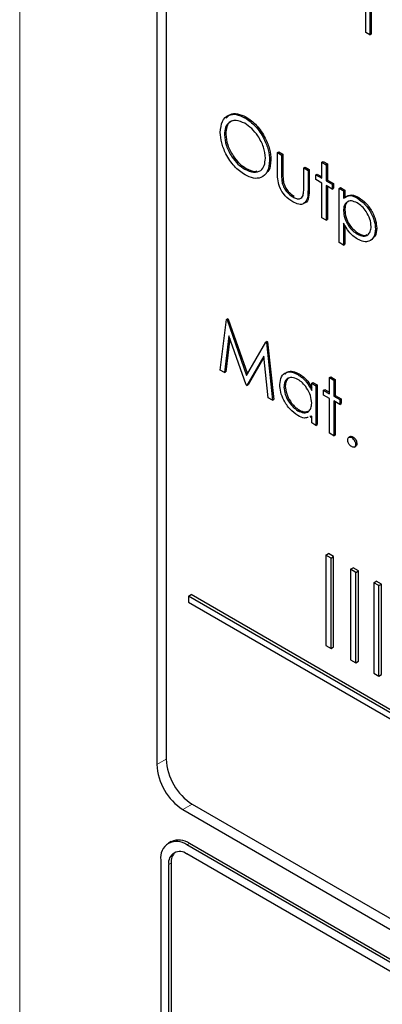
# Paper-space layout 'Blatt4' of a CAD drawing. Header units: millimetres. Extents: x 5 to 418, y 2 to 292.
# Tile 22 of 75: x 87.48 to 91.41, y 190.44 to 201.12. Entities that reach past the tile are written whole.
import ezdxf

# ---------------------------------------------------------------- set-up
doc = ezdxf.new("R2010")
doc.units = ezdxf.units.MM

psp = doc.layouts.new('Blatt4')

# ---------------------------------------------------------------- linework, layer by layer
at = {"color": 7, "linetype": 'Continuous', "lineweight": 18}
for p, q in [((87.477, 209.255), (87.477, 181.928)), ((90.32, 199.453), (90.334, 199.461)), ((90.607, 199.277), (90.621, 199.285)), ((89.068, 193.1), (88.967, 193.044)), ((89.349, 192.614), (89.249, 192.554)), ((89.292, 192.171), (89.32, 192.187)), ((89.094, 191.958), (89.122, 191.975))]:
    psp.add_line(p, q, dxfattribs=at)
at = {"color": 7, "linetype": 'Continuous', "lineweight": 25}
for p, q in [((88.967, 206.272), (88.967, 193.044)), ((89.068, 206.167), (89.068, 193.102)), ((91.234, 200.981), (91.234, 201.358)), ((91.28, 201.332), (91.28, 200.955)), ((91.294, 201.324), (91.294, 200.963)), ((91.28, 200.955), (91.234, 200.981)), ((91.28, 200.955), (91.294, 200.963)), ((89.919, 200.057), (89.933, 200.065)), ((89.7, 199.872), (89.714, 199.88)), ((90.274, 199.678), (90.289, 199.687)), ((90.274, 199.678), (90.32, 199.652)), ((90.274, 199.473), (90.274, 199.678)), ((90.289, 199.687), (90.334, 199.66)), ((90.32, 199.652), (90.334, 199.66)), ((90.32, 199.652), (90.32, 199.453)), ((90.334, 199.66), (90.334, 199.461)), ((90.19, 199.592), (90.204, 199.6)), ((90.757, 199.573), (90.772, 199.581)), ((90.757, 199.573), (90.803, 199.547)), ((90.757, 199.4), (90.757, 199.573)), ((90.772, 199.581), (90.817, 199.555)), ((90.803, 199.547), (90.817, 199.555)), ((90.803, 199.547), (90.803, 199.373)), ((90.817, 199.555), (90.817, 199.381)), ((89.921, 199.498), (89.935, 199.506)), ((90.562, 199.513), (90.576, 199.521)), ((90.562, 199.513), (90.607, 199.486)), ((90.562, 199.313), (90.562, 199.513)), ((90.576, 199.521), (90.621, 199.494)), ((90.607, 199.486), (90.621, 199.494)), ((90.607, 199.486), (90.607, 199.277)), ((90.621, 199.494), (90.621, 199.285)), ((90.692, 199.437), (90.706, 199.445)), ((90.692, 199.385), (90.692, 199.437)), ((90.692, 199.437), (90.757, 199.4)), ((90.706, 199.445), (90.757, 199.416)), ((90.327, 199.348), (90.342, 199.356)), ((90.757, 199.347), (90.692, 199.385)), ((90.757, 198.97), (90.757, 199.347)), ((90.803, 199.373), (90.817, 199.381)), ((90.803, 199.373), (90.868, 199.336)), ((90.817, 199.381), (90.883, 199.344)), ((90.868, 199.336), (90.883, 199.344)), ((90.868, 199.336), (90.868, 199.283)), ((90.883, 199.344), (90.883, 199.291)), ((90.868, 199.283), (90.803, 199.32)), ((90.803, 199.32), (90.803, 198.944)), ((90.817, 199.312), (90.817, 198.952)), ((90.868, 199.283), (90.883, 199.291)), ((90.947, 199.29), (90.961, 199.299)), ((90.947, 199.29), (90.992, 199.264)), ((90.947, 198.702), (90.947, 199.29)), ((90.961, 199.299), (91.007, 199.272)), ((90.992, 199.264), (91.007, 199.272)), ((90.992, 199.264), (90.992, 199.184)), ((91.007, 199.272), (91.007, 199.193)), ((90.442, 199.198), (90.456, 199.206)), ((91.143, 199.185), (91.157, 199.193)), ((90.992, 199.048), (91.007, 199.056)), ((90.803, 198.944), (90.757, 198.97)), ((90.803, 198.944), (90.817, 198.952)), ((90.992, 198.912), (90.992, 198.676)), ((91.007, 198.89), (91.007, 198.684)), ((91.143, 198.793), (91.157, 198.801)), ((91.338, 198.851), (91.353, 198.859)), ((90.992, 198.676), (90.947, 198.702)), ((90.992, 198.676), (91.007, 198.684)), ((89.654, 197.32), (89.722, 197.87)), ((89.722, 197.87), (89.736, 197.878)), ((89.722, 197.87), (89.728, 197.866)), ((89.728, 197.866), (89.742, 197.874)), ((89.728, 197.866), (89.938, 197.262)), ((89.736, 197.878), (89.742, 197.874)), ((89.742, 197.874), (89.949, 197.28)), ((89.749, 197.69), (89.7, 197.294)), ((89.759, 197.662), (89.715, 197.302)), ((89.934, 197.159), (89.749, 197.69)), ((89.938, 197.262), (90.148, 197.623)), ((90.148, 197.623), (90.162, 197.632)), ((90.148, 197.623), (90.155, 197.62)), ((90.155, 197.62), (90.169, 197.628)), ((90.155, 197.62), (90.222, 196.993)), ((90.162, 197.632), (90.169, 197.628)), ((90.169, 197.628), (90.236, 197.001)), ((90.128, 197.47), (89.944, 197.153)), ((90.129, 197.457), (89.958, 197.162)), ((90.176, 197.019), (90.128, 197.47)), ((89.7, 197.294), (89.654, 197.32)), ((89.7, 197.294), (89.715, 197.302)), ((90.496, 197.272), (90.51, 197.28)), ((90.842, 197.238), (90.856, 197.246)), ((90.842, 197.238), (90.888, 197.211)), ((90.842, 197.064), (90.842, 197.238)), ((90.856, 197.246), (90.902, 197.219)), ((90.888, 197.211), (90.902, 197.219)), ((90.888, 197.211), (90.888, 197.038)), ((90.902, 197.219), (90.902, 197.046)), ((89.944, 197.153), (89.934, 197.159)), ((89.944, 197.153), (89.958, 197.162)), ((90.346, 197.136), (90.36, 197.145)), ((90.647, 197.177), (90.661, 197.186)), ((90.647, 197.098), (90.647, 197.177)), ((90.647, 197.177), (90.692, 197.151)), ((90.661, 197.186), (90.706, 197.159)), ((90.692, 197.151), (90.706, 197.159)), ((90.692, 197.151), (90.692, 196.721)), ((90.706, 197.159), (90.706, 196.73)), ((90.777, 197.102), (90.791, 197.11)), ((90.777, 197.049), (90.777, 197.102)), ((90.777, 197.102), (90.842, 197.064)), ((90.791, 197.11), (90.842, 197.081)), ((90.222, 196.993), (90.176, 197.019)), ((90.222, 196.993), (90.236, 197.001)), ((90.842, 197.012), (90.777, 197.049)), ((90.842, 196.635), (90.842, 197.012)), ((90.888, 197.038), (90.902, 197.046)), ((90.888, 197.038), (90.953, 197)), ((90.953, 196.948), (90.888, 196.985)), ((90.888, 196.985), (90.888, 196.608)), ((90.902, 197.046), (90.967, 197.008)), ((90.953, 197), (90.967, 197.008)), ((90.953, 197), (90.953, 196.948)), ((90.967, 197.008), (90.967, 196.956)), ((90.496, 196.88), (90.51, 196.888)), ((90.902, 196.977), (90.902, 196.616)), ((90.953, 196.948), (90.967, 196.956)), ((90.647, 196.822), (90.628, 196.817)), ((90.629, 196.811), (90.647, 196.821)), ((90.647, 196.748), (90.647, 196.822)), ((90.692, 196.721), (90.647, 196.748)), ((90.692, 196.721), (90.706, 196.73)), ((90.888, 196.608), (90.842, 196.635)), ((90.888, 196.608), (90.902, 196.616)), ((91.067, 196.6), (91.049, 196.59)), ((91.081, 196.588), (91.095, 196.596)), ((91.109, 196.486), (91.126, 196.496)), ((91.123, 196.514), (91.137, 196.522)), ((90.8, 195.315), (90.828, 195.331)), ((90.857, 195.282), (90.8, 195.315)), ((90.8, 195.315), (90.8, 194.335)), ((90.885, 195.299), (90.828, 195.331)), ((90.857, 195.282), (90.885, 195.299)), ((90.857, 194.303), (90.857, 195.282)), ((90.885, 194.319), (90.885, 195.299)), ((91.069, 195.16), (91.098, 195.176)), ((91.154, 195.143), (91.098, 195.176)), ((91.126, 195.127), (91.069, 195.16)), ((91.069, 195.16), (91.069, 194.18)), ((91.126, 195.127), (91.154, 195.143)), ((91.126, 194.147), (91.126, 195.127)), ((91.154, 194.164), (91.154, 195.143)), ((91.32, 195.015), (91.348, 195.032)), ((91.376, 194.983), (91.32, 195.015)), ((91.32, 195.015), (91.32, 194.035)), ((91.405, 194.999), (91.348, 195.032)), ((91.376, 194.983), (91.405, 194.999)), ((91.376, 194.003), (91.376, 194.983)), ((91.405, 194.019), (91.405, 194.999)), ((89.311, 194.869), (89.339, 194.885)), ((103.208, 186.846), (89.311, 194.869)), ((89.311, 194.869), (89.311, 194.803)), ((103.236, 186.862), (89.339, 194.885)), ((89.311, 194.803), (103.208, 186.781)), ((90.8, 194.335), (90.857, 194.303)), ((90.857, 194.303), (90.885, 194.319)), ((91.069, 194.18), (91.126, 194.147)), ((91.126, 194.147), (91.154, 194.164)), ((91.32, 194.035), (91.376, 194.003)), ((91.376, 194.003), (91.405, 194.019)), ((89.35, 192.613), (103.493, 184.449)), ((89.249, 192.554), (103.533, 184.309)), ((89.12, 192.207), (89.092, 192.19)), ((103.462, 184.023), (89.32, 192.187)), ((103.434, 184.006), (89.292, 192.171)), ((92.827, 190.032), (89.292, 192.073)), ((89.009, 192.007), (89.009, 187.435)), ((89.122, 191.975), (89.122, 187.402)), ((89.094, 191.958), (89.094, 187.386))]:
    psp.add_line(p, q, dxfattribs=at)
for centre, radius, start, end in [((89.581, 193.072), 0.615, 182.6055, 237.3945), ((89.682, 193.13), 0.615, 182.6055, 237.3945), ((89.181, 192.035), 0.175, 50.7967, 189.214), ((89.203, 192.023), 0.201, 54.3824, 114.3071), ((89.215, 191.978), 0.122, 50.7967, 189.214), ((89.269, 191.987), 0.148, 134.0045, 184.8598)]:
    psp.add_arc(centre, radius, start, end, dxfattribs=at)
at = {"color": 7, "linetype": 'Continuous', "lineweight": 18}
for centre, major_axis, ratio, start_param, end_param in [((365.431, 366.688), (379.985, 5.827), 0.587244, 3.834585, 4.001386), ((365.431, 355.201), (379.987, -5.634), 0.567146, 3.873355, 3.997444), ((365.416, 367.659), (378.785, 5.828), 0.587275, 3.871004, 3.964908)]:
    psp.add_ellipse(centre, major_axis=major_axis, ratio=ratio, start_param=start_param, end_param=end_param, dxfattribs=at)
at = {"color": 7, "linetype": 'Continuous', "lineweight": 25}
for points, knots in [([(80.749, 215.029), (81.558, 214.505), (83.901, 212.985), (87.852, 210.504), (92.632, 207.605), (97.503, 204.755), (102.463, 201.955), (107.511, 199.207), (111.398, 197.163), (113.601, 196.034), (114.074, 195.791)], [0, 0, 0, 0, 0.0774167, 0.2244859, 0.3715556, 0.5186246, 0.6656928, 0.8127599, 0.959826, 1, 1, 1, 1]), ([(89.654, 199.898), (89.659, 199.941), (89.668, 200.026), (89.738, 200.089), (89.826, 200.1), (89.888, 200.071), (89.919, 200.057)], [0, 0, 0, 0, 0.279731, 0.5593268, 0.7796805, 1, 1, 1, 1]), ([(89.72, 200.051), (89.733, 200.067), (89.763, 200.103), (89.841, 200.107), (89.902, 200.079), (89.933, 200.065)], [0, 0, 0, 0, 0.2774234, 0.6387397, 1, 1, 1, 1]), ([(89.921, 199.996), (89.889, 200.009), (89.825, 200.037), (89.751, 200.014), (89.707, 199.956), (89.702, 199.9), (89.7, 199.872)], [0, 0, 0, 0, 0.279627, 0.55935, 0.77963, 1, 1, 1, 1]), ([(89.817, 200.027), (89.799, 200.024), (89.758, 200.018), (89.721, 199.963), (89.717, 199.908), (89.714, 199.88)], [0, 0, 0, 0, 0.303416, 0.651638, 1, 1, 1, 1]), ([(89.919, 200.057), (89.959, 200.029), (90.038, 199.974), (90.128, 199.839), (90.182, 199.705), (90.187, 199.63), (90.19, 199.592)], [0, 0, 0, 0, 0.279767, 0.559358, 0.779571, 1, 1, 1, 1]), ([(90.144, 199.619), (90.14, 199.658), (90.132, 199.737), (90.07, 199.854), (89.997, 199.943), (89.946, 199.978), (89.921, 199.996)], [0, 0, 0, 0, 0.279468, 0.55887, 0.779516, 1, 1, 1, 1]), ([(89.933, 200.065), (89.973, 200.037), (90.053, 199.982), (90.142, 199.847), (90.196, 199.713), (90.201, 199.638), (90.204, 199.6)], [0, 0, 0, 0, 0.279767, 0.559358, 0.779571, 1, 1, 1, 1]), ([(89.923, 199.437), (89.883, 199.465), (89.804, 199.52), (89.717, 199.654), (89.663, 199.786), (89.657, 199.861), (89.654, 199.898)], [0, 0, 0, 0, 0.279663, 0.559354, 0.779636, 1, 1, 1, 1]), ([(89.7, 199.872), (89.704, 199.833), (89.712, 199.754), (89.773, 199.639), (89.845, 199.549), (89.896, 199.515), (89.921, 199.498)], [0, 0, 0, 0, 0.279416, 0.559077, 0.779478, 1, 1, 1, 1]), ([(89.714, 199.88), (89.718, 199.841), (89.726, 199.762), (89.787, 199.647), (89.86, 199.557), (89.91, 199.523), (89.935, 199.506)], [0, 0, 0, 0, 0.279416, 0.559077, 0.779478, 1, 1, 1, 1]), ([(89.921, 199.498), (89.953, 199.484), (90.018, 199.455), (90.093, 199.476), (90.137, 199.534), (90.142, 199.59), (90.144, 199.619)], [0, 0, 0, 0, 0.27983, 0.559389, 0.779654, 1, 1, 1, 1]), ([(90.19, 199.592), (90.185, 199.549), (90.176, 199.463), (90.104, 199.404), (90.016, 199.392), (89.954, 199.422), (89.923, 199.437)], [0, 0, 0, 0, 0.27963, 0.559343, 0.779597, 1, 1, 1, 1]), ([(90.204, 199.6), (90.201, 199.554), (90.198, 199.491), (90.162, 199.465), (90.153, 199.457)], [0, 0, 0, 0, 0.727298, 1, 1, 1, 1]), ([(89.935, 199.506), (89.969, 199.489), (90.013, 199.466), (90.047, 199.478), (90.056, 199.481)], [0, 0, 0, 0, 0.744695, 1, 1, 1, 1]), ([(90.441, 199.145), (90.413, 199.164), (90.356, 199.202), (90.277, 199.333), (90.276, 199.42), (90.274, 199.473)], [0, 0, 0, 0, 0.28097, 0.559785, 1, 1, 1, 1]), ([(90.32, 199.453), (90.32, 199.434), (90.32, 199.4), (90.325, 199.364), (90.327, 199.348)], [0, 0, 0, 0, 0.5603768, 1, 1, 1, 1]), ([(90.334, 199.461), (90.334, 199.442), (90.334, 199.408), (90.339, 199.372), (90.342, 199.356)], [0, 0, 0, 0, 0.5603768, 1, 1, 1, 1]), ([(90.327, 199.348), (90.333, 199.331), (90.344, 199.295), (90.385, 199.237), (90.42, 199.213), (90.442, 199.198)], [0, 0, 0, 0, 0.280117, 0.560544, 1, 1, 1, 1]), ([(90.342, 199.356), (90.347, 199.339), (90.358, 199.303), (90.399, 199.245), (90.434, 199.221), (90.456, 199.206)], [0, 0, 0, 0, 0.280117, 0.560544, 1, 1, 1, 1]), ([(90.607, 199.277), (90.607, 199.245), (90.606, 199.182), (90.57, 199.119), (90.507, 199.112), (90.463, 199.134), (90.441, 199.145)], [0, 0, 0, 0, 0.281501, 0.559646, 0.779298, 1, 1, 1, 1]), ([(90.554, 199.213), (90.557, 199.231), (90.562, 199.263), (90.562, 199.298), (90.562, 199.313)], [0, 0, 0, 0, 0.559371, 1, 1, 1, 1]), ([(90.621, 199.285), (90.621, 199.254), (90.619, 199.192), (90.594, 199.133), (90.564, 199.132), (90.558, 199.131)], [0, 0, 0, 0, 0.448451, 0.891556, 1, 1, 1, 1]), ([(91.007, 199.193), (91.03, 199.207), (91.071, 199.234), (91.131, 199.205), (91.157, 199.193)], [0, 0, 0, 0, 0.558418, 1, 1, 1, 1]), ([(90.442, 199.198), (90.455, 199.191), (90.481, 199.177), (90.515, 199.176), (90.541, 199.188), (90.55, 199.205), (90.554, 199.213)], [0, 0, 0, 0, 0.28027, 0.560007, 0.780074, 1, 1, 1, 1]), ([(90.992, 199.184), (91.016, 199.199), (91.057, 199.226), (91.117, 199.197), (91.143, 199.185)], [0, 0, 0, 0, 0.558418, 1, 1, 1, 1]), ([(91.142, 199.132), (91.12, 199.142), (91.076, 199.162), (91.027, 199.145), (90.997, 199.106), (90.994, 199.067), (90.992, 199.048)], [0, 0, 0, 0, 0.279747, 0.559315, 0.779515, 1, 1, 1, 1]), ([(91.064, 199.154), (91.055, 199.152), (91.033, 199.148), (91.011, 199.113), (91.008, 199.075), (91.007, 199.056)], [0, 0, 0, 0, 0.219851, 0.609672, 1, 1, 1, 1]), ([(91.293, 198.876), (91.29, 198.903), (91.284, 198.957), (91.243, 199.036), (91.194, 199.097), (91.159, 199.121), (91.142, 199.132)], [0, 0, 0, 0, 0.279387, 0.559092, 0.779508, 1, 1, 1, 1]), ([(91.143, 199.185), (91.171, 199.164), (91.228, 199.124), (91.292, 199.028), (91.332, 198.932), (91.336, 198.878), (91.338, 198.851)], [0, 0, 0, 0, 0.279627, 0.559432, 0.779703, 1, 1, 1, 1]), ([(91.157, 199.193), (91.185, 199.173), (91.243, 199.132), (91.306, 199.036), (91.346, 198.94), (91.35, 198.886), (91.353, 198.859)], [0, 0, 0, 0, 0.279627, 0.559432, 0.779703, 1, 1, 1, 1]), ([(90.992, 199.048), (90.995, 199.021), (91, 198.968), (91.041, 198.888), (91.092, 198.828), (91.126, 198.804), (91.143, 198.793)], [0, 0, 0, 0, 0.279654, 0.558875, 0.779455, 1, 1, 1, 1]), ([(91.007, 199.056), (91.009, 199.03), (91.014, 198.976), (91.055, 198.896), (91.106, 198.836), (91.14, 198.813), (91.157, 198.801)], [0, 0, 0, 0, 0.279654, 0.558875, 0.779455, 1, 1, 1, 1]), ([(91.144, 198.739), (91.111, 198.763), (91.052, 198.807), (91.011, 198.88), (90.992, 198.912)], [0, 0, 0, 0, 0.558466, 1, 1, 1, 1]), ([(91.143, 198.793), (91.165, 198.783), (91.208, 198.764), (91.257, 198.782), (91.287, 198.821), (91.291, 198.858), (91.293, 198.876)], [0, 0, 0, 0, 0.2796281, 0.5592472, 0.779775, 1, 1, 1, 1]), ([(91.338, 198.851), (91.335, 198.82), (91.328, 198.757), (91.275, 198.715), (91.212, 198.707), (91.167, 198.728), (91.144, 198.739)], [0, 0, 0, 0, 0.27954, 0.559273, 0.779559, 1, 1, 1, 1]), ([(91.157, 198.801), (91.18, 198.79), (91.214, 198.774), (91.239, 198.785), (91.248, 198.789)], [0, 0, 0, 0, 0.650568, 1, 1, 1, 1]), ([(91.353, 198.859), (91.35, 198.826), (91.347, 198.776), (91.318, 198.756), (91.307, 198.749)], [0, 0, 0, 0, 0.658028, 1, 1, 1, 1]), ([(90.301, 197.163), (90.304, 197.194), (90.311, 197.256), (90.365, 197.297), (90.429, 197.304), (90.474, 197.283), (90.496, 197.272)], [0, 0, 0, 0, 0.279413, 0.559191, 0.779548, 1, 1, 1, 1]), ([(90.359, 197.278), (90.367, 197.287), (90.389, 197.309), (90.444, 197.311), (90.488, 197.29), (90.51, 197.28)], [0, 0, 0, 0, 0.246314, 0.623076, 1, 1, 1, 1]), ([(90.497, 197.219), (90.475, 197.228), (90.431, 197.248), (90.382, 197.231), (90.352, 197.193), (90.348, 197.155), (90.346, 197.136)], [0, 0, 0, 0, 0.279767, 0.559291, 0.779719, 1, 1, 1, 1]), ([(90.418, 197.24), (90.41, 197.238), (90.388, 197.234), (90.366, 197.2), (90.362, 197.163), (90.36, 197.145)], [0, 0, 0, 0, 0.219758, 0.610009, 1, 1, 1, 1]), ([(90.496, 197.272), (90.53, 197.248), (90.59, 197.206), (90.629, 197.131), (90.647, 197.098)], [0, 0, 0, 0, 0.559062, 1, 1, 1, 1]), ([(90.647, 196.962), (90.644, 196.989), (90.639, 197.042), (90.598, 197.122), (90.548, 197.184), (90.514, 197.207), (90.497, 197.219)], [0, 0, 0, 0, 0.2796602, 0.5592103, 0.7794872, 1, 1, 1, 1]), ([(90.51, 197.28), (90.544, 197.257), (90.598, 197.219), (90.633, 197.154), (90.647, 197.129)], [0, 0, 0, 0, 0.628792, 1, 1, 1, 1]), ([(90.495, 196.828), (90.466, 196.848), (90.409, 196.889), (90.345, 196.986), (90.306, 197.082), (90.302, 197.136), (90.301, 197.163)], [0, 0, 0, 0, 0.279573, 0.559333, 0.779589, 1, 1, 1, 1]), ([(90.346, 197.136), (90.349, 197.11), (90.355, 197.056), (90.396, 196.977), (90.445, 196.915), (90.479, 196.892), (90.496, 196.88)], [0, 0, 0, 0, 0.279429, 0.559146, 0.77957, 1, 1, 1, 1]), ([(90.36, 197.145), (90.363, 197.118), (90.37, 197.064), (90.41, 196.985), (90.459, 196.923), (90.493, 196.9), (90.51, 196.888)], [0, 0, 0, 0, 0.279429, 0.559146, 0.77957, 1, 1, 1, 1]), ([(90.496, 196.88), (90.518, 196.87), (90.562, 196.851), (90.612, 196.865), (90.642, 196.905), (90.645, 196.943), (90.647, 196.962)], [0, 0, 0, 0, 0.2798222, 0.5593866, 0.7796028, 1, 1, 1, 1]), ([(90.51, 196.888), (90.533, 196.877), (90.568, 196.86), (90.595, 196.871), (90.605, 196.874)], [0, 0, 0, 0, 0.628782, 1, 1, 1, 1]), ([(90.609, 196.812), (90.597, 196.806), (90.564, 196.792), (90.521, 196.814), (90.495, 196.828)], [0, 0, 0, 0, 0.3965382, 1, 1, 1, 1]), ([(91.038, 196.563), (91.039, 196.57), (91.04, 196.584), (91.052, 196.593), (91.066, 196.595), (91.076, 196.59), (91.081, 196.588)], [0, 0, 0, 0, 0.279576, 0.559284, 0.779552, 1, 1, 1, 1]), ([(91.081, 196.49), (91.074, 196.494), (91.062, 196.503), (91.048, 196.524), (91.04, 196.545), (91.039, 196.557), (91.038, 196.563)], [0, 0, 0, 0, 0.279581, 0.559143, 0.779575, 1, 1, 1, 1]), ([(91.065, 196.598), (91.066, 196.599), (91.07, 196.603), (91.08, 196.602), (91.09, 196.598), (91.095, 196.596)], [0, 0, 0, 0, 0.1165381, 0.5580897, 1, 1, 1, 1]), ([(91.081, 196.588), (91.087, 196.583), (91.099, 196.574), (91.113, 196.553), (91.122, 196.532), (91.123, 196.52), (91.123, 196.514)], [0, 0, 0, 0, 0.279602, 0.559212, 0.779475, 1, 1, 1, 1]), ([(91.095, 196.596), (91.101, 196.591), (91.114, 196.582), (91.127, 196.561), (91.136, 196.54), (91.137, 196.528), (91.137, 196.522)], [0, 0, 0, 0, 0.279602, 0.559212, 0.779475, 1, 1, 1, 1]), ([(91.123, 196.514), (91.122, 196.507), (91.121, 196.494), (91.109, 196.485), (91.095, 196.483), (91.085, 196.487), (91.081, 196.49)], [0, 0, 0, 0, 0.279469, 0.559358, 0.779674, 1, 1, 1, 1]), ([(91.137, 196.522), (91.137, 196.515), (91.135, 196.503), (91.128, 196.498), (91.124, 196.495)], [0, 0, 0, 0, 0.554441, 1, 1, 1, 1])]:
    psp.add_open_spline(points, degree=3, knots=knots, dxfattribs=at)

doc.saveas('drawing.dxf')
